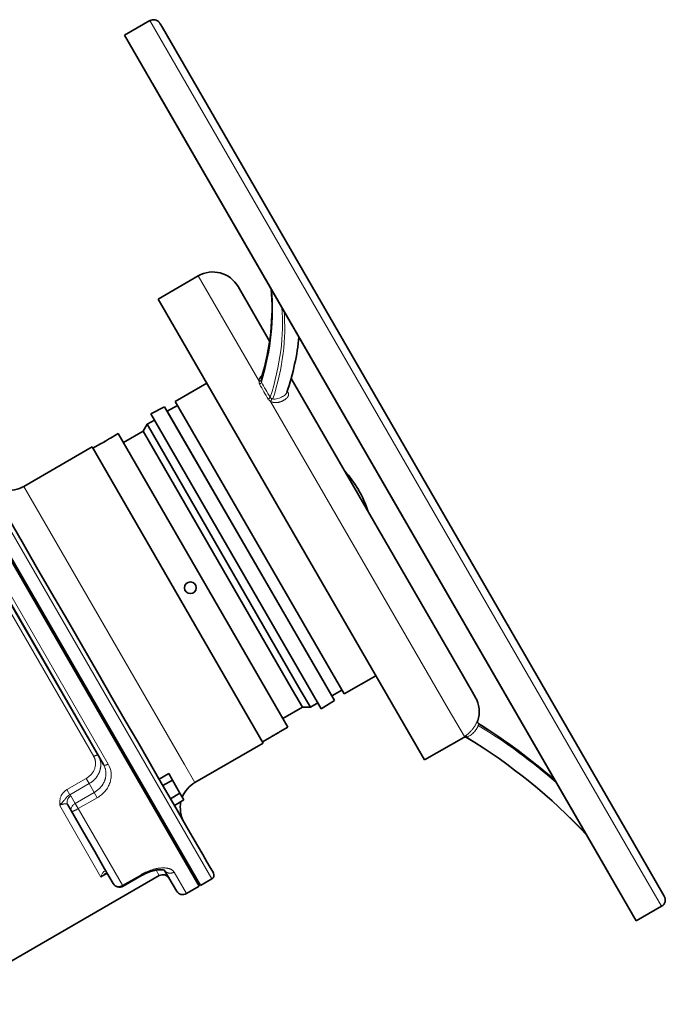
# Model space of a CAD drawing. Header units: inches. Extents: x 2797 to 3517, y 163 to 889.
# Tile 16 of 26: x 3427 to 3515, y 424 to 558. Entities that reach past the tile are written whole.
import ezdxf

# ---------------------------------------------------------------- set-up
doc = ezdxf.new("R2010")
doc.units = ezdxf.units.IN
doc.header["$MEASUREMENT"] = 0

msp = doc.modelspace()

# ---------------------------------------------------------------- linework, layer by layer
at = {"color": 7, "lineweight": 35, "ltscale": 0.499998}
msp.add_line((3444.51, 558.19), (3441.04, 556.19), dxfattribs=at)
at = {"color": 7, "lineweight": 13}
for p, q in [((3444.51, 558.19), (3510.22, 444.36)), ((3451.1, 523.24), (3459.43, 508.83)), ((3461.02, 506.07), (3485.32, 463.99)), ((3416.97, 503.03), (3450.77, 444.49)), ((3427.26, 494.42), (3449.22, 456.37)), ((3438.81, 456.41), (3423.52, 482.9)), ((3423.43, 480.64), (3436.81, 457.46)), ((3485.32, 463.99), (3487.52, 460.17)), ((3432.16, 450.73), (3437.81, 440.94)), ((3440.77, 439.81), (3434.71, 450.31)), ((3452.97, 440.68), (3450.77, 444.49)), ((3514.51, 436.94), (3510.22, 444.36))]:
    msp.add_line(p, q, dxfattribs=at)
at = {"color": 7, "lineweight": 35}
for p, q in [((3510.65, 445.62), (3446.21, 557.24)), ((3441.04, 556.19), (3511.04, 434.94)), ((3444.84, 549.6), (3507.24, 441.52)), ((3451.1, 523.24), (3445.63, 520.08)), ((3460.88, 514.31), (3456.57, 521.78)), ((3445.63, 520.08), (3482.07, 456.97)), ((3452.3, 508.54), (3447.97, 506.04)), ((3487.02, 469.03), (3463.83, 509.21)), ((3471.07, 466.01), (3447.97, 506.04)), ((3466.52, 466.42), (3444.62, 504.36)), ((3466.52, 466.42), (3444.62, 504.36)), ((3466.52, 466.42), (3444.62, 504.36)), ((3466.52, 466.42), (3444.62, 504.36)), ((3466.52, 466.42), (3444.62, 504.36)), ((3466.52, 466.42), (3444.62, 504.36)), ((3466.52, 466.42), (3444.62, 504.36)), ((3466.52, 466.42), (3444.62, 504.36)), ((3466.52, 466.42), (3444.62, 504.36)), ((3466.52, 466.42), (3444.62, 504.36)), ((3466.52, 466.42), (3444.62, 504.36)), ((3466.52, 466.42), (3444.62, 504.36)), ((3446.51, 505.34), (3468.32, 467.57)), ((3446.51, 505.34), (3468.32, 467.57)), ((3446.51, 505.34), (3468.32, 467.57)), ((3446.51, 505.34), (3468.32, 467.57)), ((3446.51, 505.34), (3468.32, 467.57)), ((3446.51, 505.34), (3468.32, 467.57)), ((3446.51, 505.34), (3468.32, 467.57)), ((3446.51, 505.34), (3468.32, 467.57)), ((3446.51, 505.34), (3468.32, 467.57)), ((3446.51, 505.34), (3468.32, 467.57)), ((3446.51, 505.34), (3468.32, 467.57)), ((3446.51, 505.34), (3468.32, 467.57)), ((3469.39, 465.73), (3446.88, 504.72)), ((3465.08, 466.59), (3444.11, 502.93)), ((3451.24, 439.68), (3415.24, 502.03)), ((3415.41, 502.13), (3451.41, 439.78)), ((3440.17, 501.65), (3463.38, 461.45)), ((3464.03, 466.54), (3443.56, 501.98)), ((3436.61, 499.82), (3427.26, 494.42)), ((3436.61, 499.82), (3460.01, 459.29)), ((3427.01, 486.85), (3429.01, 483.39)), ((3429.01, 483.39), (3431.09, 479.78)), ((3423.12, 482.38), (3438.16, 456.33)), ((3423.83, 481.16), (3437.46, 457.55)), ((3431.09, 479.78), (3433.21, 476.11)), ((3433.21, 476.11), (3435.31, 472.46)), ((3435.31, 472.46), (3437.36, 468.92)), ((3475.4, 468.51), (3471.07, 466.01)), ((3487.43, 460.06), (3482.07, 456.97)), ((3460.01, 459.29), (3450.66, 453.89)), ((3514.87, 438.31), (3510.65, 445.62)), ((3445.78, 441.14), (3415.26, 423.52))]:
    msp.add_line(p, q, dxfattribs=at)
at = {"color": 7, "lineweight": 13, "ltscale": 0.003675}
msp.add_line((3459.74, 509.13), (3459.74, 509.11), dxfattribs=at)
at = {"color": 7, "lineweight": 13, "ltscale": 0.018083}
msp.add_line((3463.38, 507.34), (3463.3, 507.46), dxfattribs=at)
at = {"color": 7, "lineweight": 35, "ltscale": 0.2}
for p, q in [((3448.27, 505.52), (3446.88, 504.72)), ((3470.77, 466.53), (3469.39, 465.73))]:
    msp.add_line(p, q, dxfattribs=at)
at = {"color": 7, "lineweight": 35, "ltscale": 0.266054}
msp.add_line((3446.51, 505.34), (3444.62, 504.36), dxfattribs=at)
msp.add_line((3446.51, 505.34), (3444.62, 504.36), dxfattribs=at)
msp.add_line((3446.51, 505.34), (3444.62, 504.36), dxfattribs=at)
msp.add_line((3446.51, 505.34), (3444.62, 504.36), dxfattribs=at)
msp.add_line((3446.51, 505.34), (3444.62, 504.36), dxfattribs=at)
msp.add_line((3446.51, 505.34), (3444.62, 504.36), dxfattribs=at)
msp.add_line((3446.51, 505.34), (3444.62, 504.36), dxfattribs=at)
msp.add_line((3446.51, 505.34), (3444.62, 504.36), dxfattribs=at)
msp.add_line((3446.51, 505.34), (3444.62, 504.36), dxfattribs=at)
msp.add_line((3446.51, 505.34), (3444.62, 504.36), dxfattribs=at)
msp.add_line((3446.51, 505.34), (3444.62, 504.36), dxfattribs=at)
msp.add_line((3446.51, 505.34), (3444.62, 504.36), dxfattribs=at)
at = {"color": 7, "lineweight": 35, "ltscale": 0.123375}
msp.add_line((3445.11, 503.51), (3444.62, 504.36), dxfattribs=at)
msp.add_line((3445.11, 503.51), (3444.62, 504.36), dxfattribs=at)
msp.add_line((3445.11, 503.51), (3444.62, 504.36), dxfattribs=at)
msp.add_line((3445.11, 503.51), (3444.62, 504.36), dxfattribs=at)
msp.add_line((3445.11, 503.51), (3444.62, 504.36), dxfattribs=at)
msp.add_line((3445.11, 503.51), (3444.62, 504.36), dxfattribs=at)
msp.add_line((3445.11, 503.51), (3444.62, 504.36), dxfattribs=at)
msp.add_line((3445.11, 503.51), (3444.62, 504.36), dxfattribs=at)
msp.add_line((3445.11, 503.51), (3444.62, 504.36), dxfattribs=at)
msp.add_line((3445.11, 503.51), (3444.62, 504.36), dxfattribs=at)
msp.add_line((3445.11, 503.51), (3444.62, 504.36), dxfattribs=at)
msp.add_line((3445.11, 503.51), (3444.62, 504.36), dxfattribs=at)
at = {"color": 7, "lineweight": 35, "ltscale": 0.000959}
msp.add_line((3446.96, 504.58), (3446.95, 504.57), dxfattribs=at)
at = {"color": 7, "lineweight": 35, "ltscale": 0.136357}
msp.add_line((3443.56, 501.98), (3444.11, 502.93), dxfattribs=at)
at = {"color": 7, "lineweight": 35, "ltscale": 0.145445}
for p, q in [((3445.11, 503.51), (3444.11, 502.93)), ((3467.46, 464.81), (3466.45, 464.22))]:
    msp.add_line(p, q, dxfattribs=at)
at = {"color": 7, "lineweight": 35, "ltscale": 0.149489}
msp.add_line((3440.17, 501.65), (3439.13, 501.05), dxfattribs=at)
at = {"color": 7, "lineweight": 35, "ltscale": 0.387796}
msp.add_line((3443.56, 501.98), (3440.87, 500.43), dxfattribs=at)
at = {"color": 7, "lineweight": 35, "ltscale": 0.14949}
for p, q in [((3437.74, 500.25), (3436.71, 499.65)), ((3460.95, 460.05), (3459.91, 459.45))]:
    msp.add_line(p, q, dxfattribs=at)
at = {"color": 7, "lineweight": 35, "ltscale": 0.009822}
msp.add_line((3437.74, 500.25), (3437.81, 500.28), dxfattribs=at)
at = {"color": 7, "lineweight": 35, "ltscale": 0.004936}
msp.add_line((3437.89, 500.33), (3437.92, 500.34), dxfattribs=at)
at = {"color": 7, "lineweight": 35, "ltscale": 0.00963}
msp.add_line((3438.24, 500.52), (3438.31, 500.56), dxfattribs=at)
at = {"color": 7, "lineweight": 35, "ltscale": 0.01849}
msp.add_line((3438.31, 500.56), (3438.44, 500.63), dxfattribs=at)
at = {"color": 7, "lineweight": 35, "ltscale": 0.025295}
msp.add_line((3473.08, 493.87), (3472.98, 494.05), dxfattribs=at)
at = {"color": 7, "lineweight": 35, "ltscale": 0.001143}
msp.add_line((3472.99, 494.04), (3472.98, 494.05), dxfattribs=at)
at = {"color": 7, "lineweight": 35, "ltscale": 0.467012}
msp.add_line((3425.14, 490.09), (3427.01, 486.85), dxfattribs=at)
at = {"color": 7, "lineweight": 35, "ltscale": 0.487886}
msp.add_line((3437.36, 468.92), (3439.31, 465.54), dxfattribs=at)
at = {"color": 7, "lineweight": 35, "ltscale": 0.22658}
msp.add_line((3487.02, 469.03), (3487.93, 467.46), dxfattribs=at)
at = {"color": 7, "lineweight": 35, "ltscale": 0.333586}
msp.add_line((3465.36, 464.22), (3464.03, 466.54), dxfattribs=at)
at = {"color": 7, "lineweight": 35, "ltscale": 0.341933}
msp.add_line((3466.45, 464.22), (3465.08, 466.59), dxfattribs=at)
at = {"color": 7, "lineweight": 35, "ltscale": 0.357038}
msp.add_line((3466.52, 466.42), (3467.95, 463.95), dxfattribs=at)
msp.add_line((3466.52, 466.42), (3467.95, 463.95), dxfattribs=at)
msp.add_line((3466.52, 466.42), (3467.95, 463.95), dxfattribs=at)
msp.add_line((3466.52, 466.42), (3467.95, 463.95), dxfattribs=at)
msp.add_line((3466.52, 466.42), (3467.95, 463.95), dxfattribs=at)
msp.add_line((3466.52, 466.42), (3467.95, 463.95), dxfattribs=at)
msp.add_line((3466.52, 466.42), (3467.95, 463.95), dxfattribs=at)
msp.add_line((3466.52, 466.42), (3467.95, 463.95), dxfattribs=at)
msp.add_line((3466.52, 466.42), (3467.95, 463.95), dxfattribs=at)
msp.add_line((3466.52, 466.42), (3467.95, 463.95), dxfattribs=at)
msp.add_line((3466.52, 466.42), (3467.95, 463.95), dxfattribs=at)
msp.add_line((3466.52, 466.42), (3467.95, 463.95), dxfattribs=at)
at = {"color": 7, "lineweight": 35, "ltscale": 0.355464}
msp.add_line((3468.32, 467.57), (3469.74, 465.1), dxfattribs=at)
msp.add_line((3468.32, 467.57), (3469.74, 465.1), dxfattribs=at)
msp.add_line((3468.32, 467.57), (3469.74, 465.1), dxfattribs=at)
msp.add_line((3468.32, 467.57), (3469.74, 465.1), dxfattribs=at)
msp.add_line((3468.32, 467.57), (3469.74, 465.1), dxfattribs=at)
msp.add_line((3468.32, 467.57), (3469.74, 465.1), dxfattribs=at)
msp.add_line((3468.32, 467.57), (3469.74, 465.1), dxfattribs=at)
msp.add_line((3468.32, 467.57), (3469.74, 465.1), dxfattribs=at)
msp.add_line((3468.32, 467.57), (3469.74, 465.1), dxfattribs=at)
msp.add_line((3468.32, 467.57), (3469.74, 465.1), dxfattribs=at)
msp.add_line((3468.32, 467.57), (3469.74, 465.1), dxfattribs=at)
msp.add_line((3468.32, 467.57), (3469.74, 465.1), dxfattribs=at)
at = {"color": 7, "lineweight": 35, "ltscale": 0.175434}
msp.add_line((3487.93, 467.46), (3488.63, 466.24), dxfattribs=at)
at = {"color": 7, "lineweight": 35, "ltscale": 0.457146}
msp.add_line((3439.31, 465.54), (3441.14, 462.37), dxfattribs=at)
at = {"color": 7, "lineweight": 35, "ltscale": 0.266049}
msp.add_line((3469.74, 465.1), (3467.95, 463.95), dxfattribs=at)
msp.add_line((3469.74, 465.1), (3467.95, 463.95), dxfattribs=at)
msp.add_line((3469.74, 465.1), (3467.95, 463.95), dxfattribs=at)
msp.add_line((3469.74, 465.1), (3467.95, 463.95), dxfattribs=at)
msp.add_line((3469.74, 465.1), (3467.95, 463.95), dxfattribs=at)
msp.add_line((3469.74, 465.1), (3467.95, 463.95), dxfattribs=at)
msp.add_line((3469.74, 465.1), (3467.95, 463.95), dxfattribs=at)
msp.add_line((3469.74, 465.1), (3467.95, 463.95), dxfattribs=at)
msp.add_line((3469.74, 465.1), (3467.95, 463.95), dxfattribs=at)
msp.add_line((3469.74, 465.1), (3467.95, 463.95), dxfattribs=at)
msp.add_line((3469.74, 465.1), (3467.95, 463.95), dxfattribs=at)
msp.add_line((3469.74, 465.1), (3467.95, 463.95), dxfattribs=at)
at = {"color": 7, "lineweight": 35, "ltscale": 0.000964}
msp.add_line((3469.31, 465.87), (3469.3, 465.87), dxfattribs=at)
at = {"color": 7, "lineweight": 35, "ltscale": 0.058175}
msp.add_line((3488.63, 466.24), (3488.87, 465.84), dxfattribs=at)
at = {"color": 7, "lineweight": 35, "ltscale": 0.031869}
msp.add_line((3488.87, 465.84), (3488.99, 465.62), dxfattribs=at)
at = {"color": 7, "lineweight": 35, "ltscale": 0.004366}
msp.add_line((3488.99, 465.62), (3489.01, 465.59), dxfattribs=at)
at = {"color": 7, "lineweight": 35, "ltscale": 0.387795}
msp.add_line((3465.36, 464.22), (3462.67, 462.67), dxfattribs=at)
at = {"color": 7, "lineweight": 35, "ltscale": 0.136359}
msp.add_line((3465.36, 464.22), (3466.45, 464.22), dxfattribs=at)
at = {"color": 7, "lineweight": 35, "ltscale": 0.123384}
msp.add_line((3467.95, 463.95), (3467.46, 464.81), dxfattribs=at)
msp.add_line((3467.95, 463.95), (3467.46, 464.81), dxfattribs=at)
msp.add_line((3467.95, 463.95), (3467.46, 464.81), dxfattribs=at)
msp.add_line((3467.95, 463.95), (3467.46, 464.81), dxfattribs=at)
msp.add_line((3467.95, 463.95), (3467.46, 464.81), dxfattribs=at)
msp.add_line((3467.95, 463.95), (3467.46, 464.81), dxfattribs=at)
msp.add_line((3467.95, 463.95), (3467.46, 464.81), dxfattribs=at)
msp.add_line((3467.95, 463.95), (3467.46, 464.81), dxfattribs=at)
msp.add_line((3467.95, 463.95), (3467.46, 464.81), dxfattribs=at)
msp.add_line((3467.95, 463.95), (3467.46, 464.81), dxfattribs=at)
msp.add_line((3467.95, 463.95), (3467.46, 464.81), dxfattribs=at)
msp.add_line((3467.95, 463.95), (3467.46, 464.81), dxfattribs=at)
at = {"color": 7, "lineweight": 35, "ltscale": 0.421578}
msp.add_line((3441.14, 462.37), (3442.83, 459.45), dxfattribs=at)
at = {"color": 7, "lineweight": 13, "ltscale": 0.006415}
msp.add_line((3489.34, 462.32), (3489.34, 462.38), dxfattribs=at)
at = {"color": 7, "lineweight": 35, "ltscale": 0.149484}
msp.add_line((3463.38, 461.45), (3462.34, 460.86), dxfattribs=at)
at = {"color": 7, "lineweight": 13, "ltscale": 0.006101}
msp.add_line((3489.5, 461.91), (3489.49, 461.86), dxfattribs=at)
at = {"color": 7, "lineweight": 13, "ltscale": 3.7e-05}
msp.add_line((3489.51, 461.92), (3489.51, 461.92), dxfattribs=at)
at = {"color": 7, "lineweight": 35, "ltscale": 0.019705}
msp.add_line((3461.41, 460.33), (3461.28, 460.25), dxfattribs=at)
at = {"color": 7, "lineweight": 35, "ltscale": 0.016714}
msp.add_line((3461.77, 460.54), (3461.66, 460.48), dxfattribs=at)
at = {"color": 7, "lineweight": 13, "ltscale": 0.003788}
msp.add_line((3487.43, 460.06), (3487.43, 460.09), dxfattribs=at)
at = {"color": 7, "lineweight": 13, "ltscale": 0.003768}
msp.add_line((3487.83, 460.08), (3487.83, 460.05), dxfattribs=at)
at = {"color": 7, "lineweight": 13, "ltscale": 0.011108}
msp.add_line((3487.99, 460.16), (3487.91, 460.13), dxfattribs=at)
at = {"color": 7, "lineweight": 35, "ltscale": 0.383253}
msp.add_line((3442.83, 459.45), (3444.36, 456.79), dxfattribs=at)
at = {"color": 7, "lineweight": 35, "ltscale": 0.343963}
msp.add_line((3444.36, 456.79), (3445.74, 454.41), dxfattribs=at)
at = {"color": 7, "lineweight": 13, "ltscale": 0.35807}
msp.add_line((3450.66, 453.89), (3449.22, 456.37), dxfattribs=at)
at = {"color": 7, "lineweight": 13, "ltscale": 0.379803}
for p, q in [((3433.16, 452.92), (3435.79, 454.44)), ((3433.56, 452.22), (3436.19, 453.74))]:
    msp.add_line(p, q, dxfattribs=at)
at = {"color": 7, "lineweight": 13, "ltscale": 0.10125}
msp.add_line((3435.79, 454.44), (3436.19, 453.74), dxfattribs=at)
at = {"color": 7, "lineweight": 35, "ltscale": 0.305132}
msp.add_line((3445.74, 454.41), (3446.96, 452.3), dxfattribs=at)
at = {"color": 7, "lineweight": 35, "ltscale": 0.187498}
for p, q in [((3447.07, 455.11), (3445.77, 454.36)), ((3448.62, 452.41), (3447.33, 451.66))]:
    msp.add_line(p, q, dxfattribs=at)
at = {"color": 7, "lineweight": 35, "ltscale": 0.129905}
for p, q in [((3447.59, 454.21), (3447.07, 455.11)), ((3449.14, 451.51), (3448.62, 452.41))]:
    msp.add_line(p, q, dxfattribs=at)
at = {"color": 7, "lineweight": 13, "ltscale": 0.175028}
msp.add_line((3436.19, 453.74), (3436.89, 452.53), dxfattribs=at)
at = {"color": 7, "lineweight": 35, "ltscale": 0.187504}
for p, q in [((3447.59, 454.21), (3446.29, 453.46)), ((3447.85, 450.76), (3449.14, 451.51))]:
    msp.add_line(p, q, dxfattribs=at)
at = {"color": 7, "lineweight": 35, "ltscale": 0.259806}
msp.add_line((3448.62, 452.41), (3447.59, 454.21), dxfattribs=at)
at = {"color": 7, "lineweight": 13, "ltscale": 0.101251}
msp.add_line((3433.56, 452.22), (3433.16, 452.92), dxfattribs=at)
at = {"color": 7, "lineweight": 13, "ltscale": 0.150628}
msp.add_line((3434.3, 451.03), (3433.69, 452.07), dxfattribs=at)
at = {"color": 7, "lineweight": 13, "ltscale": 0.375002}
for p, q in [((3436.89, 452.53), (3434.3, 451.03)), ((3440.77, 439.81), (3443.37, 441.31))]:
    msp.add_line(p, q, dxfattribs=at)
at = {"color": 7, "lineweight": 13, "ltscale": 0.374999}
msp.add_line((3437.31, 451.81), (3434.71, 450.31), dxfattribs=at)
at = {"color": 7, "lineweight": 13, "ltscale": 0.103547}
msp.add_line((3436.89, 452.53), (3437.31, 451.81), dxfattribs=at)
at = {"color": 7, "lineweight": 35, "ltscale": 0.024999}
for p, q in [((3444.13, 452.4), (3443.95, 452.3)), ((3445.33, 450.32), (3445.15, 450.22))]:
    msp.add_line(p, q, dxfattribs=at)
at = {"color": 7, "lineweight": 35, "ltscale": 0.267846}
msp.add_line((3446.96, 452.3), (3448.03, 450.44), dxfattribs=at)
at = {"color": 7, "lineweight": 35, "ltscale": 0.129902}
msp.add_line((3447.33, 451.66), (3447.85, 450.76), dxfattribs=at)
at = {"color": 7, "lineweight": 13, "ltscale": 0.022808}
msp.add_line((3432.16, 450.73), (3432.16, 450.91), dxfattribs=at)
at = {"color": 7, "lineweight": 35, "ltscale": 0.125054}
msp.add_line((3433.26, 450.82), (3433.76, 449.95), dxfattribs=at)
at = {"color": 7, "lineweight": 13, "ltscale": 0.103548}
msp.add_line((3434.71, 450.31), (3434.3, 451.03), dxfattribs=at)
at = {"color": 7, "lineweight": 35, "ltscale": 0.433368}
msp.add_line((3448.03, 450.44), (3449.76, 447.44), dxfattribs=at)
at = {"color": 7, "lineweight": 35, "ltscale": 0.416426}
msp.add_line((3435.43, 447.07), (3433.76, 449.95), dxfattribs=at)
at = {"color": 7, "lineweight": 35, "ltscale": 0.024998}
msp.add_line((3446.36, 448.52), (3446.19, 448.42), dxfattribs=at)
at = {"color": 7, "lineweight": 35, "ltscale": 0.382306}
msp.add_line((3436.95, 444.42), (3435.43, 447.07), dxfattribs=at)
at = {"color": 7, "lineweight": 35, "ltscale": 0.315975}
msp.add_line((3449.76, 447.44), (3451.03, 445.25), dxfattribs=at)
at = {"color": 7, "lineweight": 35, "ltscale": 0.174918}
msp.add_line((3451.03, 445.25), (3451.73, 444.04), dxfattribs=at)
at = {"color": 7, "lineweight": 35, "ltscale": 0.340001}
msp.add_line((3438.31, 442.06), (3436.95, 444.42), dxfattribs=at)
at = {"color": 7, "lineweight": 35, "ltscale": 0.146281}
msp.add_line((3451.73, 444.04), (3452.31, 443.02), dxfattribs=at)
at = {"color": 7, "lineweight": 35, "ltscale": 0.112638}
msp.add_line((3452.31, 443.02), (3452.76, 442.24), dxfattribs=at)
at = {"color": 7, "lineweight": 35, "ltscale": 0.074409}
msp.add_line((3452.76, 442.24), (3453.06, 441.73), dxfattribs=at)
at = {"color": 7, "lineweight": 13, "ltscale": 0.125002}
msp.add_line((3438.67, 441.44), (3437.81, 440.94), dxfattribs=at)
at = {"color": 7, "lineweight": 35, "ltscale": 0.291222}
msp.add_line((3439.48, 440.05), (3438.31, 442.06), dxfattribs=at)
at = {"color": 7, "lineweight": 35, "ltscale": 0.003343}
msp.add_line((3438.61, 441.55), (3438.59, 441.53), dxfattribs=at)
at = {"color": 7, "lineweight": 35, "ltscale": 0.375006}
msp.add_line((3440.85, 439.68), (3443.44, 441.18), dxfattribs=at)
at = {"color": 7, "lineweight": 13, "ltscale": 0.018577}
for p, q in [((3443.44, 441.18), (3443.37, 441.31)), ((3440.77, 439.81), (3440.85, 439.68))]:
    msp.add_line(p, q, dxfattribs=at)
at = {"color": 7, "lineweight": 13, "ltscale": 0.108947}
msp.add_line((3445.78, 441.14), (3445.34, 441.89), dxfattribs=at)
at = {"color": 7, "lineweight": 35, "ltscale": 0.406298}
msp.add_line((3446.52, 441.86), (3448.14, 439.04), dxfattribs=at)
at = {"color": 7, "lineweight": 13, "ltscale": 0.424372}
msp.add_line((3449.51, 438.68), (3447.81, 441.62), dxfattribs=at)
at = {"color": 7, "lineweight": 35, "ltscale": 0.032302}
msp.add_line((3453.06, 441.73), (3453.19, 441.5), dxfattribs=at)
at = {"color": 7, "lineweight": 35, "ltscale": 0.00115}
msp.add_line((3453.19, 441.5), (3453.19, 441.49), dxfattribs=at)
at = {"color": 7, "lineweight": 35, "ltscale": 0.249998}
msp.add_line((3449.51, 438.68), (3451.24, 439.68), dxfattribs=at)
at = {"color": 7, "lineweight": 35, "ltscale": 0.224999}
msp.add_line((3452.97, 440.68), (3451.41, 439.78), dxfattribs=at)
at = {"color": 7, "lineweight": 35, "ltscale": 0.499996}
msp.add_line((3514.51, 436.94), (3511.04, 434.94), dxfattribs=at)
at = {"color": 7, "lineweight": 35}
for points in [[(3445.79, 557.94), (3445.81, 557.91), (3445.83, 557.88), (3445.85, 557.86), (3445.87, 557.83), (3445.88, 557.81), (3445.9, 557.78), (3445.92, 557.74), (3446, 557.6), (3446.21, 557.24)], [(3443.44, 441.18), (3443.51, 441.22), (3443.59, 441.26), (3443.65, 441.29), (3443.7, 441.32), (3443.75, 441.34), (3443.8, 441.37), (3443.85, 441.4), (3443.9, 441.42), (3443.95, 441.45), (3444, 441.47), (3444.06, 441.49), (3444.11, 441.51), (3444.16, 441.54), (3444.21, 441.56), (3444.26, 441.58), (3444.31, 441.6), (3444.36, 441.62), (3444.4, 441.63), (3444.45, 441.65), (3444.5, 441.67), (3444.54, 441.68), (3444.63, 441.71), (3444.69, 441.73), (3444.74, 441.75), (3444.8, 441.77), (3444.85, 441.78), (3444.91, 441.8), (3444.96, 441.81), (3445.01, 441.82), (3445.07, 441.84), (3445.12, 441.85), (3445.17, 441.86), (3445.21, 441.87), (3445.26, 441.88), (3445.31, 441.89), (3445.35, 441.9), (3445.4, 441.9), (3445.44, 441.91), (3445.49, 441.92), (3445.53, 441.92), (3445.57, 441.93), (3445.62, 441.93), (3445.66, 441.94), (3445.7, 441.94), (3445.74, 441.94), (3445.78, 441.95), (3445.82, 441.95), (3445.86, 441.95), (3445.89, 441.95), (3445.93, 441.95), (3445.98, 441.95), (3446.03, 441.95), (3446.08, 441.95), (3446.13, 441.94), (3446.17, 441.94), (3446.22, 441.93), (3446.26, 441.93), (3446.29, 441.92), (3446.33, 441.92), (3446.35, 441.91), (3446.38, 441.91), (3446.4, 441.9), (3446.42, 441.89), (3446.44, 441.89), (3446.45, 441.88), (3446.47, 441.88), (3446.48, 441.87), (3446.5, 441.87), (3446.51, 441.86), (3446.52, 441.86), (3446.54, 441.85)]]:
    msp.add_lwpolyline(points, dxfattribs=at)
at = {"color": 7, "lineweight": 13}
for points in [[(3459.9, 509.69), (3459.87, 509.67), (3459.83, 509.64), (3459.8, 509.61), (3459.77, 509.58), (3459.75, 509.56), (3459.74, 509.55), (3459.72, 509.53), (3459.71, 509.51), (3459.69, 509.49), (3459.67, 509.47), (3459.65, 509.45), (3459.63, 509.41), (3459.6, 509.38), (3459.58, 509.35), (3459.56, 509.31), (3459.54, 509.28), (3459.53, 509.24), (3459.51, 509.21), (3459.49, 509.17), (3459.48, 509.13), (3459.47, 509.09), (3459.46, 509.06), (3459.45, 509.02), (3459.44, 508.98), (3459.44, 508.96), (3459.44, 508.94), (3459.43, 508.92), (3459.43, 508.9), (3459.43, 508.88), (3459.43, 508.85), (3459.43, 508.83)], [(3459.43, 508.83), (3459.46, 508.83), (3459.49, 508.83), (3459.52, 508.84), (3459.55, 508.85), (3459.56, 508.85), (3459.57, 508.86), (3459.59, 508.86), (3459.6, 508.87), (3459.62, 508.88), (3459.63, 508.88), (3459.65, 508.89), (3459.66, 508.9), (3459.68, 508.91), (3459.68, 508.92), (3459.69, 508.93), (3459.7, 508.94), (3459.7, 508.95), (3459.71, 508.96), (3459.71, 508.97)], [(3459.52, 508.43), (3459.5, 508.46), (3459.49, 508.49), (3459.48, 508.52), (3459.47, 508.55), (3459.46, 508.58), (3459.45, 508.61), (3459.44, 508.64), (3459.44, 508.68), (3459.43, 508.71), (3459.43, 508.74), (3459.43, 508.77), (3459.43, 508.8), (3459.43, 508.83)], [(3459.77, 508.69), (3459.76, 508.67), (3459.76, 508.66), (3459.75, 508.64), (3459.74, 508.62), (3459.73, 508.6), (3459.72, 508.59), (3459.71, 508.58), (3459.69, 508.56), (3459.68, 508.54), (3459.66, 508.52), (3459.64, 508.51), (3459.62, 508.5), (3459.6, 508.48), (3459.59, 508.47), (3459.58, 508.46), (3459.55, 508.44), (3459.52, 508.43)], [(3459.77, 508.69), (3459.76, 508.71), (3459.75, 508.73), (3459.74, 508.75), (3459.74, 508.77), (3459.73, 508.78), (3459.73, 508.79), (3459.73, 508.81), (3459.72, 508.82), (3459.72, 508.85), (3459.71, 508.88), (3459.71, 508.91), (3459.71, 508.94), (3459.71, 508.97)], [(3461.23, 505.97), (3461.26, 505.96), (3461.28, 505.95), (3461.32, 505.94), (3461.36, 505.93), (3461.41, 505.92), (3461.45, 505.91), (3461.49, 505.91), (3461.54, 505.9), (3461.57, 505.9), (3461.61, 505.9), (3461.64, 505.89), (3461.67, 505.89), (3461.69, 505.89), (3461.74, 505.89), (3461.79, 505.89), (3461.84, 505.9), (3461.89, 505.9), (3461.94, 505.91), (3461.99, 505.92), (3462.04, 505.92), (3462.08, 505.93), (3462.12, 505.94), (3462.16, 505.95), (3462.19, 505.96), (3462.22, 505.96), (3462.25, 505.97), (3462.28, 505.98), (3462.32, 505.99), (3462.36, 506), (3462.4, 506.02), (3462.43, 506.03), (3462.46, 506.04), (3462.52, 506.06), (3462.57, 506.09), (3462.63, 506.11), (3462.68, 506.14), (3462.74, 506.17), (3462.79, 506.2), (3462.84, 506.22), (3462.89, 506.26), (3462.94, 506.29), (3462.99, 506.32), (3463.02, 506.34), (3463.04, 506.36), (3463.08, 506.38), (3463.11, 506.41), (3463.15, 506.44), (3463.18, 506.47), (3463.21, 506.5), (3463.23, 506.52), (3463.25, 506.54), (3463.27, 506.56), (3463.29, 506.58), (3463.31, 506.61), (3463.34, 506.64), (3463.36, 506.67), (3463.37, 506.68), (3463.38, 506.7), (3463.39, 506.72), (3463.41, 506.74), (3463.42, 506.76), (3463.43, 506.79), (3463.44, 506.81), (3463.44, 506.82), (3463.45, 506.84), (3463.46, 506.86), (3463.46, 506.88), (3463.47, 506.9), (3463.47, 506.93), (3463.48, 506.96), (3463.48, 506.98), (3463.48, 507.01), (3463.48, 507.03), (3463.48, 507.06), (3463.48, 507.08), (3463.47, 507.11), (3463.47, 507.13), (3463.46, 507.15), (3463.46, 507.17), (3463.45, 507.18), (3463.45, 507.2), (3463.44, 507.21), (3463.43, 507.24), (3463.41, 507.27), (3463.4, 507.3), (3463.39, 507.32), (3463.38, 507.34)], [(3460.96, 506.63), (3460.96, 506.62), (3460.95, 506.61), (3460.95, 506.6), (3460.94, 506.59), (3460.93, 506.57), (3460.92, 506.55), (3460.91, 506.53), (3460.9, 506.52), (3460.89, 506.51), (3460.88, 506.5), (3460.87, 506.49), (3460.84, 506.46), (3460.82, 506.44), (3460.79, 506.42), (3460.77, 506.4), (3460.74, 506.38), (3460.71, 506.36)], [(3461.17, 506.44), (3461.17, 506.43), (3461.17, 506.42), (3461.17, 506.4), (3461.16, 506.38), (3461.16, 506.35), (3461.15, 506.33), (3461.14, 506.31), (3461.14, 506.29), (3461.13, 506.27), (3461.12, 506.25), (3461.11, 506.22), (3461.09, 506.19), (3461.08, 506.16), (3461.06, 506.13), (3461.05, 506.11), (3461.04, 506.1), (3461.02, 506.07)], [(3489.34, 462.38), (3489.34, 462.38), (3489.34, 462.38), (3489.34, 462.38), (3489.34, 462.38), (3489.34, 462.38), (3489.33, 462.38), (3489.33, 462.37), (3489.33, 462.37), (3489.32, 462.36), (3489.31, 462.34), (3489.29, 462.29), (3489.26, 462.22), (3489.24, 462.18), (3489.21, 462.11), (3489.19, 462.06)], [(3489.19, 462.06), (3489.15, 461.99), (3489.12, 461.92), (3489.08, 461.84), (3489.06, 461.81), (3489.04, 461.77), (3489.01, 461.72), (3488.98, 461.67), (3488.95, 461.62), (3488.91, 461.56), (3488.87, 461.49), (3488.82, 461.43), (3488.78, 461.37), (3488.73, 461.3), (3488.68, 461.24), (3488.63, 461.18), (3488.58, 461.12), (3488.53, 461.05), (3488.47, 460.99), (3488.42, 460.93), (3488.36, 460.87), (3488.31, 460.82), (3488.25, 460.76), (3488.2, 460.72), (3488.16, 460.67), (3488.11, 460.63), (3488.08, 460.6), (3488.05, 460.57), (3487.98, 460.52), (3487.91, 460.46), (3487.85, 460.41), (3487.8, 460.37), (3487.76, 460.34), (3487.71, 460.3), (3487.66, 460.27), (3487.59, 460.21), (3487.52, 460.17)], [(3489.43, 461.68), (3489.4, 461.63), (3489.38, 461.58), (3489.35, 461.52), (3489.33, 461.47), (3489.3, 461.41), (3489.26, 461.36), (3489.23, 461.3), (3489.2, 461.25), (3489.17, 461.2)], [(3489.51, 461.92), (3489.51, 461.92), (3489.5, 461.92), (3489.5, 461.91), (3489.5, 461.91), (3489.5, 461.91), (3489.5, 461.91)], [(3487.43, 460.09), (3487.43, 460.09), (3487.43, 460.09), (3487.43, 460.1), (3487.44, 460.1), (3487.44, 460.11), (3487.45, 460.11), (3487.47, 460.13), (3487.49, 460.14), (3487.52, 460.17)], [(3487.52, 460.17), (3487.53, 460.17), (3487.54, 460.18), (3487.55, 460.18), (3487.56, 460.19), (3487.58, 460.19), (3487.6, 460.2), (3487.62, 460.2), (3487.63, 460.2), (3487.64, 460.2), (3487.66, 460.21), (3487.67, 460.21), (3487.69, 460.21), (3487.71, 460.2), (3487.73, 460.2), (3487.74, 460.2), (3487.76, 460.2), (3487.77, 460.19), (3487.79, 460.19), (3487.81, 460.18), (3487.83, 460.17), (3487.85, 460.16), (3487.86, 460.16), (3487.87, 460.15), (3487.89, 460.14), (3487.91, 460.13)], [(3487.83, 460.08), (3487.83, 460.08), (3487.84, 460.09), (3487.84, 460.09), (3487.84, 460.09), (3487.85, 460.09), (3487.86, 460.1), (3487.89, 460.11), (3487.91, 460.13)], [(3436.19, 453.74), (3436.26, 453.78), (3436.32, 453.82), (3436.38, 453.86), (3436.45, 453.9), (3436.51, 453.94), (3436.57, 453.99), (3436.63, 454.03), (3436.68, 454.08), (3436.74, 454.13), (3436.77, 454.16), (3436.8, 454.18), (3436.83, 454.21), (3436.87, 454.25), (3436.9, 454.28), (3436.95, 454.33), (3437, 454.38), (3437.05, 454.44), (3437.09, 454.49), (3437.13, 454.54), (3437.18, 454.6), (3437.22, 454.65), (3437.26, 454.71), (3437.3, 454.76), (3437.33, 454.82), (3437.37, 454.88), (3437.4, 454.94), (3437.44, 455), (3437.47, 455.06), (3437.5, 455.12), (3437.53, 455.18), (3437.56, 455.24), (3437.59, 455.31), (3437.61, 455.37), (3437.63, 455.43), (3437.66, 455.5), (3437.68, 455.56), (3437.68, 455.6), (3437.69, 455.63), (3437.71, 455.69), (3437.72, 455.75), (3437.74, 455.81), (3437.75, 455.87), (3437.76, 455.93), (3437.76, 455.99), (3437.77, 456.05), (3437.78, 456.11), (3437.78, 456.17), (3437.78, 456.23), (3437.79, 456.29), (3437.79, 456.35), (3437.78, 456.42), (3437.78, 456.48), (3437.78, 456.54), (3437.77, 456.6), (3437.76, 456.67), (3437.75, 456.73), (3437.74, 456.79), (3437.73, 456.85), (3437.71, 456.91), (3437.7, 456.97), (3437.68, 457.03), (3437.66, 457.09), (3437.64, 457.15), (3437.62, 457.21), (3437.6, 457.27), (3437.57, 457.32), (3437.55, 457.38), (3437.52, 457.44), (3437.49, 457.49), (3437.46, 457.55)], [(3436.81, 457.46), (3436.85, 457.49), (3436.89, 457.51), (3436.93, 457.52), (3436.97, 457.54), (3437, 457.55), (3437.02, 457.56), (3437.04, 457.57), (3437.06, 457.57), (3437.09, 457.58), (3437.13, 457.59), (3437.16, 457.6), (3437.18, 457.61), (3437.2, 457.61), (3437.21, 457.61), (3437.23, 457.61), (3437.25, 457.61), (3437.27, 457.62), (3437.29, 457.62), (3437.3, 457.62), (3437.32, 457.62), (3437.33, 457.61), (3437.35, 457.61), (3437.36, 457.61), (3437.38, 457.6), (3437.4, 457.6), (3437.41, 457.59), (3437.41, 457.59), (3437.42, 457.58), (3437.43, 457.58), (3437.44, 457.57), (3437.45, 457.56), (3437.45, 457.56), (3437.46, 457.55)], [(3437.05, 456.24), (3437.06, 456.29), (3437.06, 456.34), (3437.07, 456.4), (3437.07, 456.45), (3437.07, 456.5), (3437.07, 456.56), (3437.07, 456.61), (3437.06, 456.66), (3437.06, 456.72), (3437.05, 456.77), (3437.04, 456.82), (3437.03, 456.87), (3437.02, 456.93), (3437.01, 456.98), (3437, 457.03), (3436.98, 457.08), (3436.96, 457.14), (3436.95, 457.19), (3436.93, 457.24), (3436.91, 457.28), (3436.88, 457.33), (3436.86, 457.37), (3436.84, 457.42), (3436.81, 457.46)], [(3438.16, 456.33), (3438.19, 456.27), (3438.22, 456.22), (3438.25, 456.16), (3438.28, 456.1), (3438.3, 456.04), (3438.33, 455.99), (3438.35, 455.93), (3438.37, 455.87), (3438.39, 455.81), (3438.41, 455.75), (3438.42, 455.68), (3438.44, 455.62), (3438.45, 455.56), (3438.46, 455.5), (3438.47, 455.44), (3438.48, 455.37), (3438.48, 455.31), (3438.49, 455.25), (3438.49, 455.18), (3438.49, 455.12), (3438.49, 455.06), (3438.49, 455), (3438.49, 454.94), (3438.48, 454.87), (3438.48, 454.81), (3438.47, 454.75), (3438.46, 454.69), (3438.45, 454.63), (3438.44, 454.57), (3438.43, 454.51), (3438.41, 454.45), (3438.39, 454.39), (3438.38, 454.34), (3438.37, 454.29), (3438.35, 454.24), (3438.33, 454.19), (3438.32, 454.16), (3438.31, 454.13), (3438.28, 454.06), (3438.25, 454), (3438.23, 453.94), (3438.2, 453.88), (3438.16, 453.82), (3438.13, 453.76), (3438.1, 453.7), (3438.07, 453.65), (3438.03, 453.6), (3438, 453.54), (3437.96, 453.49), (3437.93, 453.44), (3437.89, 453.39), (3437.87, 453.36), (3437.84, 453.33), (3437.8, 453.28), (3437.75, 453.22), (3437.7, 453.17), (3437.65, 453.11), (3437.6, 453.06), (3437.54, 453.01), (3437.49, 452.96), (3437.44, 452.91), (3437.38, 452.86), (3437.32, 452.82), (3437.26, 452.77), (3437.2, 452.73), (3437.14, 452.68), (3437.08, 452.64), (3437.02, 452.6), (3436.96, 452.56), (3436.89, 452.53)], [(3438.81, 456.41), (3438.77, 456.39), (3438.73, 456.37), (3438.69, 456.35), (3438.65, 456.33), (3438.63, 456.32), (3438.61, 456.31), (3438.59, 456.3), (3438.57, 456.3), (3438.53, 456.29), (3438.5, 456.28), (3438.46, 456.27), (3438.44, 456.27), (3438.43, 456.26), (3438.41, 456.26), (3438.39, 456.26), (3438.37, 456.26), (3438.35, 456.26), (3438.33, 456.26), (3438.31, 456.26), (3438.29, 456.26), (3438.27, 456.26), (3438.26, 456.27), (3438.25, 456.27), (3438.23, 456.27), (3438.22, 456.28), (3438.21, 456.29), (3438.19, 456.29), (3438.18, 456.3), (3438.17, 456.31), (3438.17, 456.32), (3438.16, 456.33)], [(3432.16, 450.73), (3432.2, 450.78), (3432.24, 450.83), (3432.28, 450.88), (3432.31, 450.92), (3432.34, 450.95), (3432.37, 450.99), (3432.4, 451.03), (3432.44, 451.07), (3432.52, 451.16), (3432.6, 451.25), (3432.64, 451.29), (3432.7, 451.36), (3432.73, 451.4), (3432.75, 451.43), (3432.8, 451.49), (3432.85, 451.55), (3432.89, 451.6), (3432.93, 451.66), (3432.98, 451.71), (3433, 451.74), (3433.02, 451.77), (3433.04, 451.8), (3433.08, 451.83), (3433.11, 451.87), (3433.15, 451.91), (3433.17, 451.93), (3433.19, 451.95), (3433.21, 451.97), (3433.23, 451.99), (3433.26, 452.01), (3433.29, 452.04), (3433.32, 452.06), (3433.35, 452.09), (3433.39, 452.12), (3433.41, 452.13), (3433.43, 452.15), (3433.47, 452.17), (3433.5, 452.18), (3433.53, 452.2), (3433.56, 452.22)], [(3432.84, 450.96), (3432.81, 450.96), (3432.78, 450.96), (3432.75, 450.95), (3432.73, 450.95), (3432.71, 450.94), (3432.66, 450.93), (3432.62, 450.92), (3432.57, 450.91), (3432.54, 450.9), (3432.51, 450.89)], [(3433.1, 450.94), (3433.08, 450.95), (3433.06, 450.95), (3433.03, 450.96), (3433.01, 450.96), (3432.99, 450.96), (3432.98, 450.96), (3432.96, 450.96), (3432.94, 450.97), (3432.91, 450.97), (3432.89, 450.97), (3432.86, 450.96), (3432.84, 450.96)], [(3433.26, 450.82), (3433.25, 450.83), (3433.24, 450.84), (3433.24, 450.85), (3433.23, 450.86), (3433.22, 450.86), (3433.21, 450.88), (3433.2, 450.89), (3433.18, 450.9), (3433.17, 450.91), (3433.15, 450.92), (3433.14, 450.92), (3433.13, 450.93), (3433.12, 450.93), (3433.1, 450.94)], [(3433.76, 449.95), (3433.76, 449.95), (3433.77, 449.94), (3433.77, 449.94), (3433.78, 449.94), (3433.79, 449.93), (3433.8, 449.93), (3433.8, 449.93), (3433.82, 449.93), (3433.84, 449.93), (3433.86, 449.93), (3433.87, 449.94), (3433.88, 449.94), (3433.9, 449.94), (3433.92, 449.95), (3433.95, 449.96), (3433.97, 449.96), (3434, 449.97), (3434.04, 449.98), (3434.09, 450), (3434.15, 450.02), (3434.2, 450.05), (3434.23, 450.06), (3434.27, 450.08), (3434.31, 450.1), (3434.35, 450.12), (3434.42, 450.15), (3434.49, 450.19), (3434.57, 450.23), (3434.64, 450.27), (3434.71, 450.31)], [(3443.37, 441.31), (3443.46, 441.36), (3443.54, 441.41), (3443.63, 441.45), (3443.72, 441.5), (3443.81, 441.54), (3443.9, 441.59), (3443.99, 441.63), (3444.08, 441.67), (3444.18, 441.71), (3444.28, 441.75), (3444.38, 441.79), (3444.49, 441.83), (3444.59, 441.87), (3444.69, 441.9), (3444.79, 441.94), (3444.89, 441.97), (3444.99, 442), (3445.08, 442.02), (3445.18, 442.05), (3445.27, 442.07), (3445.37, 442.09), (3445.47, 442.11), (3445.55, 442.12), (3445.62, 442.14), (3445.7, 442.15), (3445.78, 442.16), (3445.85, 442.17), (3445.93, 442.18), (3446, 442.18), (3446.07, 442.19), (3446.14, 442.19), (3446.21, 442.19), (3446.28, 442.2), (3446.35, 442.2), (3446.41, 442.2), (3446.47, 442.19), (3446.53, 442.19), (3446.59, 442.19), (3446.66, 442.18), (3446.72, 442.17), (3446.79, 442.17), (3446.85, 442.16), (3446.91, 442.14), (3446.97, 442.13), (3447.03, 442.12), (3447.08, 442.11), (3447.13, 442.09), (3447.18, 442.07), (3447.23, 442.06), (3447.28, 442.04), (3447.33, 442.02), (3447.37, 442), (3447.41, 441.98), (3447.45, 441.96), (3447.49, 441.93), (3447.53, 441.91), (3447.56, 441.88), (3447.6, 441.86), (3447.63, 441.83), (3447.66, 441.81), (3447.68, 441.78), (3447.71, 441.76), (3447.73, 441.73), (3447.75, 441.7), (3447.77, 441.67), (3447.79, 441.64), (3447.81, 441.62)], [(3446.52, 441.85), (3446.54, 441.83), (3446.56, 441.8), (3446.58, 441.77), (3446.61, 441.74), (3446.63, 441.72), (3446.66, 441.69), (3446.69, 441.67), (3446.72, 441.65), (3446.73, 441.64), (3446.75, 441.63), (3446.76, 441.62), (3446.78, 441.61), (3446.8, 441.6), (3446.81, 441.59), (3446.83, 441.57), (3446.86, 441.56), (3446.88, 441.55), (3446.9, 441.55), (3446.91, 441.54), (3446.95, 441.52), (3446.98, 441.51), (3447.02, 441.5), (3447.05, 441.49), (3447.09, 441.49), (3447.12, 441.48), (3447.16, 441.48), (3447.2, 441.47), (3447.23, 441.47), (3447.27, 441.47), (3447.29, 441.47), (3447.31, 441.47), (3447.33, 441.47), (3447.35, 441.47), (3447.39, 441.48), (3447.43, 441.48), (3447.47, 441.49), (3447.51, 441.5), (3447.55, 441.51), (3447.57, 441.51), (3447.59, 441.52), (3447.63, 441.53), (3447.67, 441.55), (3447.7, 441.56), (3447.74, 441.58), (3447.78, 441.6), (3447.81, 441.62)]]:
    msp.add_lwpolyline(points, dxfattribs=at)
at = {"color": 7, "lineweight": 35}
msp.add_circle((3450.04, 480.55), 0.804, dxfattribs=at)
for centre, radius, start, end in [((3445.01, 557.32), 1, 38.1748, 120), ((3453.1, 519.78), 4, 30, 120), ((3426.83, 520.76), 23.23, 298.0154, 298.5975), ((3426.87, 520.69), 23.16, 298.5952, 300.3896), ((3426.83, 520.75), 23.23, 300.3887, 301.9851), ((3460.05, 486.45), 15, 30.1525, 42.3643), ((3425.26, 497.88), 4, 261.3194, 300), ((3460.05, 486.45), 15, 17.6357, 29.8474), ((3485.55, 463.59), 4, 341.5508, 30), ((3489.72, 462.2), 0.4, 161.5484, 178.7394), ((3489.72, 462.25), 0.398, 182.3103, 238.1473), ((3489.72, 462.25), 0.399, 214.38, 238.1492), ((3473.25, 440.35), 23.23, 120.3887, 121.985), ((3473.22, 440.41), 23.16, 118.5952, 120.3896), ((3473.19, 440.45), 23.11, 118.9445, 119.6131), ((3473.27, 440.32), 23.27, 118.0157, 118.5969), ((3473.25, 440.35), 23.23, 118.0154, 118.5975), ((3487.63, 459.71), 0.4, 58.8253, 119.9969), ((3452.66, 450.42), 4, 120, 158.6822), ((3452.66, 450.42), 4, 167.6599, 209.9998), ((3438.37, 441.42), 0.277, 28.3694, 42.4802), ((3446.28, 440.27), 1, 30, 120), ((3452.67, 441.19), 0.6, 300, 30), ((3440.35, 440.55), 1, 210, 300), ((3449.01, 439.54), 1, 210.0561, 299.9945), ((3514.01, 437.81), 1, 300.0051, 29.944)]:
    msp.add_arc(centre, radius, start, end, dxfattribs=at)
at = {"color": 7, "lineweight": 13}
for centre, radius, start, end in [((3499.79, 530.31), 45.84, 208.5154, 211.4937), ((3460.45, 508.92), 0.741, 165.617, 176.5278), ((3500.47, 530.82), 46.33, 208.5293, 211.4759), ((3461.42, 508.88), 2.49, 299.4783, 306.767), ((3461.4, 506.79), 0.808, 211.5228, 226.8499), ((3461.45, 506.84), 0.884, 226.8479, 241.0395), ((3461.37, 506.88), 0.482, 211.3571, 245.3951), ((3461.59, 507), 1.1, 238.7173, 250.9921), ((3461.45, 507.05), 0.673, 245.3153, 259.0574), ((3461.51, 507.34), 0.963, 259.022, 268.7699), ((3461.52, 507.74), 1.37, 268.6698, 275.8216), ((3461.44, 508.42), 2.06, 276.0685, 285.9418), ((3461.22, 509.22), 2.88, 285.8854, 299.7219), ((3489.71, 462.25), 0.397, 161.8879, 182.1633), ((3486.49, 462.95), 3.2, 315.8752, 326.8688), ((3487.71, 462.39), 1.85, 337.5865, 340.786), ((3488.22, 462.21), 1.32, 340.8034, 344.3359), ((3487.63, 459.74), 0.4, 58.8336, 119.9394), ((3486.59, 463.2), 3.35, 294.7954, 296.6809), ((3486.96, 462.47), 2.53, 296.6264, 302.561), ((3486.98, 462.44), 2.49, 302.6453, 309.4144), ((3486.79, 462.66), 2.78, 309.4463, 315.8062), ((3434.75, 456.58), 2.33, 329.869, 340.871), ((3434.92, 456.52), 2.15, 340.8468, 352.5045), ((3436.2, 454.9), 3.01, 5.5387, 30.0688), ((3434.4, 456.84), 2.77, 299.9763, 309.6709), ((3434.46, 456.77), 2.68, 309.6243, 319.5628), ((3434.59, 456.67), 2.52, 319.5156, 329.9092), ((3435.98, 454.91), 3.23, 341.669, 353.3895), ((3436.15, 454.89), 3.07, 353.3721, 5.5177), ((3435.53, 455.11), 3.73, 319.9702, 330.5732), ((3435.76, 454.98), 3.47, 330.5349, 341.698), ((3434.12, 451.24), 1.93, 134.7002, 148.5406), ((3434.13, 451.24), 1.94, 119.9765, 134.7702), ((3433.24, 451.8), 0.526, 30.2776, 52.0722), ((3435.26, 455.36), 4.1, 299.9749, 309.9002), ((3435.35, 455.26), 3.96, 309.8525, 320.0159), ((3435.91, 450.98), 3.75, 174.8091, 178.1127), ((3438.32, 450.89), 6.16, 178.001, 179.7891), ((3433.17, 448.99), 2.01, 109.1831, 120.1537), ((3434.79, 451.08), 2.62, 169.1266, 174.7903), ((3435.02, 449.77), 1.45, 119.8378, 135.6666), ((3434.21, 450.19), 0.506, 178.6514, 193.5975), ((3434.15, 450.17), 0.445, 193.7148, 209.9152), ((3440.68, 440.1), 2.99, 159.839, 163.5738), ((3440.15, 440.29), 2.43, 155.5837, 159.9052), ((3439.5, 440.59), 1.72, 149.8966, 155.6136), ((3438.95, 440.91), 1.08, 141.6504, 150.0198), ((3438.57, 441.22), 0.587, 128.0497, 141.9845), ((3438.36, 441.54), 0.2, 59.7045, 100.6811), ((3438.3, 441.44), 0.319, 42.1357, 59.863), ((3438.11, 441.26), 0.577, 29.307, 42.2018), ((3440.13, 440.42), 0.749, 210.2476, 240.2669), ((3440.19, 440.53), 0.869, 240.1942, 259.8774)]:
    msp.add_arc(centre, radius, start, end, dxfattribs=at)
at = {"color": 7, "lineweight": 35}
for centre, major_axis, ratio, start_param, end_param in [((3390.93, 491.88), (67.34, 38.59), 0.52131, 5.787711, 6.05373), ((3388.73, 490.01), (74.1, 36.93), 0.489093, 5.828266, 5.989986), ((3450.9, 392.43), (12.19, -80.13), 0.95087, 2.29399, 2.459057), ((3450.38, 391.59), (7.34, -81.5), 0.950338, 2.356327, 2.520171), ((3451.17, 391.65), (9.77, -78.48), 0.947036, 2.223663, 2.49981)]:
    msp.add_ellipse(centre, major_axis=major_axis, ratio=ratio, start_param=start_param, end_param=end_param, dxfattribs=at)
at = {"color": 7, "lineweight": 13}
for centre, major_axis, ratio, start_param, end_param in [((3388.77, 492.1), (69.72, 37.99), 0.525282, 5.799253, 6.067363), ((3393.62, 491.33), (66.46, 35.96), 0.51818, 5.788345, 6.063942), ((3394.48, 490.9), (65.96, 35.67), 0.515029, 5.793379, 6.066407), ((3462.24, 506.92), (0.993, 0.453), 0.338396, 5.293811, 5.632828), ((3453.14, 504.97), (10.1, 2.41), 0.135089, 6.093081, 6.199353), ((3463.54, 507.6), (0.342, 0.219), 0.434827, 3.514268, 3.95178), ((3451.65, 391.79), (11.94, -80.17), 0.947751, 2.303557, 2.4723), ((3450.57, 391.88), (9.01, -81.05), 0.95068, 2.33514, 2.483013), ((3451.14, 391.61), (9.59, -78.57), 0.946969, 2.227345, 2.502266), ((3557.06, 380.16), (124.62, -72.05), 0.115995, 3.13868, 3.181552), ((3434.13, 451.32), (-0.866, -0.5), 0.866025, 4.712389, 6.283185), ((3434.61, 450.45), (0.852, 0.502), 0.662849, 2.365201, 2.754374), ((3434.61, 450.45), (0.852, 0.503), 0.661132, 1.964288, 2.365287), ((3438.22, 440.29), (1.41, 1.4), 0.377919, 0.96275, 1.487245), ((3438.24, 440.78), (-0.148, -0.96), 0.432723, 3.294327, 3.560659), ((3440.35, 440.55), (0.866, 0.5), 0.851386, 3.927015, 4.712389)]:
    msp.add_ellipse(centre, major_axis=major_axis, ratio=ratio, start_param=start_param, end_param=end_param, dxfattribs=at)

doc.saveas('drawing.dxf')
